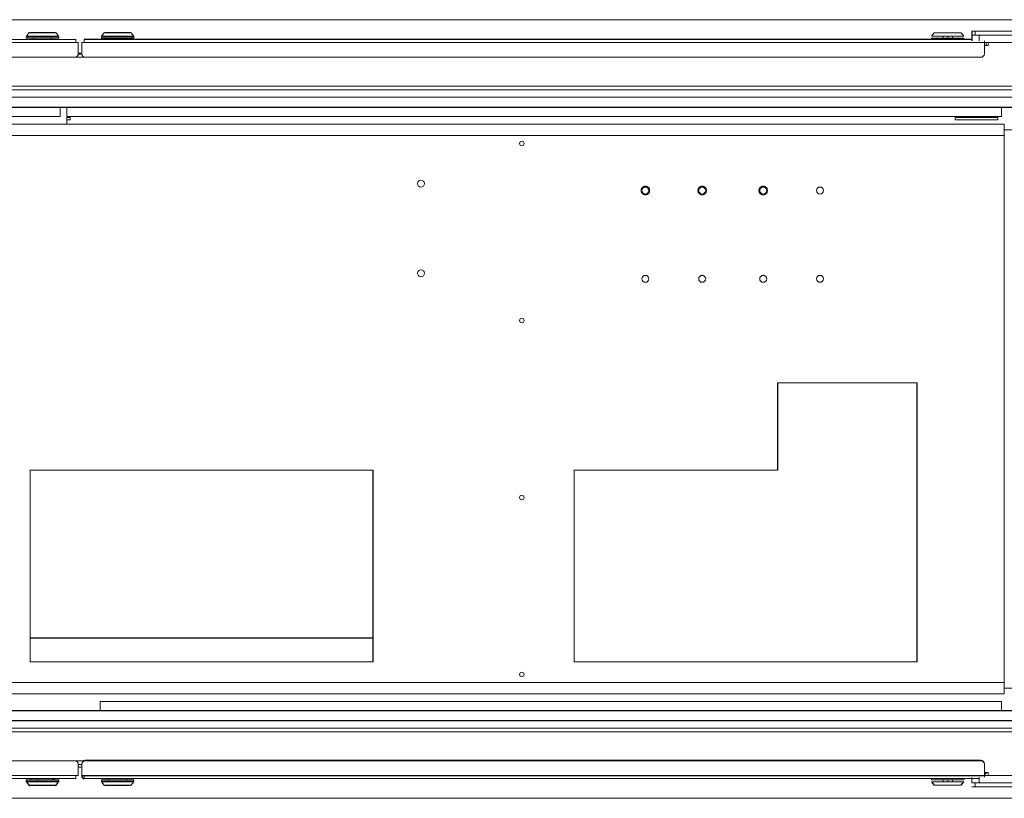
# Paper-space layout '_Bottom' of a CAD drawing. Header units: millimetres. Extents: x -1506 to 1507, y -634 to 605.
# Tile 17 of 33: x -52 to 795, y -335 to 335. Entities that reach past the tile are written whole.
import ezdxf

# ---------------------------------------------------------------- set-up
doc = ezdxf.new("R2010")
doc.units = ezdxf.units.MM

psp = doc.layouts.new('_Bottom')

# ---------------------------------------------------------------- linework, layer by layer
at = {"color": 144, "linetype": 'Continuous', "lineweight": 18}
for p, q in [((-812.8, 335), (812.8, 335)), ((-44.04, 323.72), (-46.15, 320.7)), ((-44.04, 323.72), (-20.62, 323.72)), ((-43.47, 324.02), (-21.2, 324.02)), ((-18.51, 320.7), (-20.62, 323.72)), ((20.62, 323.72), (18.52, 320.72)), ((44.04, 323.72), (20.62, 323.72)), ((21.2, 324.02), (43.47, 324.02)), ((22.18, 324.02), (22.48, 323.72)), ((42.18, 323.72), (42.48, 324.02)), ((46.14, 320.72), (44.04, 323.72)), ((734.62, 323.72), (732.51, 320.7)), ((734.62, 323.72), (758.04, 323.72)), ((760.15, 320.7), (758.04, 323.72)), ((767.07, 325), (1063.07, 325)), ((770.07, 321.82), (770.07, 325)), ((-1.5, 315.5), (-777.85, 315.5)), ((-773.42, 318.02), (-3.6, 318.02)), ((-46.33, 320.13), (-46.33, 319.02)), ((-46.33, 319.02), (-18.33, 319.02)), ((-46.15, 320.71), (-18.51, 320.71)), ((-18.33, 319.02), (-18.33, 320.13)), ((-3.6, 315.5), (-3.6, 318.02)), ((-1.5, 315.5), (-1.5, 305.59)), ((1.5, 315.5), (777.85, 315.5)), ((1.5, 315.5), (1.5, 305.59)), ((3.6, 315.5), (3.6, 318.02)), ((18.34, 320.16), (18.33, 319.02)), ((18.33, 319.02), (18.33, 318.02)), ((46.33, 319.02), (18.33, 319.02)), ((22.33, 318.02), (22.33, 318.9)), ((27.93, 318.02), (27.93, 318.72)), ((46.33, 319.02), (46.32, 320.16)), ((46.33, 318.02), (46.33, 319.02)), ((732.33, 319.02), (732.33, 318.02)), ((760.33, 319.02), (732.33, 319.02)), ((732.51, 320.71), (760.15, 320.71)), ((742.28, 319.02), (742.28, 320.71)), ((746.33, 319.02), (746.33, 320.71)), ((750.38, 319.02), (750.38, 320.71)), ((760.33, 318.02), (760.33, 319.02)), ((767.07, 321.82), (1063.07, 321.82)), ((773.42, 316.66), (773.42, 321.82)), ((777.85, 305.59), (777.85, 316.66)), ((777.85, 315.47), (1063.07, 315.47)), ((779.35, 315.47), (779.35, 312.67)), ((-1.52, 305.22), (1.52, 305.22)), ((0.55, 306.22), (-1.5, 306.22)), ((777.85, 312.67), (781, 312.67)), ((781, 312.67), (781, 313.17)), ((-774.85, 302.64), (-4.5, 302.64)), ((4.02, 302.67), (-4.02, 302.67)), ((774.85, 302.64), (4.5, 302.64)), ((-1062.83, 274.67), (1062.83, 274.67)), ((1054.83, 277.85), (-1054.82, 277.85)), ((-1060.83, 268.32), (1060.83, 268.32)), ((-17.21, 251.8), (-17.21, 259.67)), ((-11.45, 251.8), (-11.45, 259.67)), ((792.5, 251.8), (792.5, 259.67)), ((-792.5, 251.8), (-17.21, 251.8)), ((-11.5, 248.75), (-11.5, 245)), ((792.5, 251.8), (-11.45, 251.8)), ((-8.45, 250.8), (-11.45, 250.8)), ((-11.45, 250.8), (-11.45, 248.75)), ((-11.45, 248.75), (-8.45, 248.75)), ((-8.45, 248.75), (-8.45, 250.8)), ((752.85, 250.8), (752.85, 248.75)), ((752.85, 250.8), (789.5, 250.8)), ((752.85, 248.75), (789.5, 248.75)), ((789.5, 248.75), (789.5, 250.8)), ((795, 245), (-795, 245)), ((795, -245), (795, 245)), ((815.47, 240.24), (795, 240.24)), ((-795, 235.48), (795, 235.48)), ((720, 22.5), (600, 22.5)), ((252, -52.5), (-43, -52.5)), ((-43, -52.5), (-43, -217.5)), ((600, -52.5), (425, -52.5)), ((425, -52.5), (425, -217.5)), ((-43, -217.5), (252, -217.5)), ((425, -217.5), (720, -217.5)), ((-795, -235.47), (795, -235.47)), ((795, -245), (-795, -245)), ((815.47, -240.24), (795, -240.24)), ((17.21, -251.8), (17.21, -259.67)), ((792.5, -251.8), (17.21, -251.8)), ((792.5, -251.8), (792.5, -259.67)), ((1062.83, -274.67), (-1062.83, -274.67)), ((-1054.82, -277.85), (1054.83, -277.85)), ((-774.85, -302.64), (-4.5, -302.64)), ((-4.02, -302.67), (3, -302.67)), ((774.85, -302.28), (4.5, -302.28)), ((774.85, -302.64), (4.5, -302.64)), ((-1.5, -315.5), (-1.5, -305.59)), ((1.5, -305.84), (-1.5, -305.84)), ((1.5, -308.23), (-1.5, -308.23)), ((1.5, -315.5), (1.5, -305.59)), ((777.85, -305.59), (777.85, -316.66)), ((777.85, -314.91), (780.01, -312.67)), ((781, -312.67), (777.85, -312.67)), ((781, -313.17), (781, -312.67)), ((-1.5, -315.5), (-777.85, -315.5)), ((-773.42, -318.02), (-3.6, -318.02)), ((-46.33, -319.02), (-46.32, -320.16)), ((-18.33, -319.02), (-46.33, -319.02)), ((-42.43, -319.02), (-42.43, -318.02)), ((-36.94, -319.02), (-36.94, -318.02)), ((-23.33, -319.02), (-23.33, -318.02)), ((-18.34, -320.16), (-18.33, -319.02)), ((-3.6, -315.5), (-3.6, -318.02)), ((3.6, -315.5), (3.6, -318.02)), ((773.42, -318.02), (3.6, -318.02)), ((18.33, -319.02), (18.33, -320.13)), ((46.33, -319.02), (18.33, -319.02)), ((18.51, -320.7), (20.62, -323.72)), ((46.15, -320.71), (18.51, -320.71)), ((44.04, -323.72), (46.15, -320.7)), ((46.33, -320.13), (46.33, -319.02)), ((732.33, -318.02), (732.33, -319.02)), ((732.33, -319.02), (760.33, -319.02)), ((760.15, -320.71), (732.51, -320.71)), ((742.28, -319.02), (742.28, -320.71)), ((746.33, -319.02), (746.33, -320.71)), ((750.38, -319.02), (750.38, -320.71)), ((760.33, -319.02), (760.33, -318.02)), ((767.07, -316.98), (767.07, -321.82)), ((767.07, -321.82), (1063.07, -321.82)), ((770.07, -321.82), (770.07, -325)), ((773.42, -316.66), (773.42, -321.82)), ((1063.07, -315.47), (777.85, -315.47)), ((-44.04, -323.72), (-20.62, -323.72)), ((-21.2, -324.02), (-43.47, -324.02)), ((44.04, -323.72), (20.62, -323.72)), ((43.47, -324.02), (21.2, -324.02)), ((23.63, -323.72), (23.33, -324.02)), ((41.33, -324.02), (41.03, -323.72)), ((758.04, -323.72), (734.62, -323.72)), ((767.07, -325), (1063.07, -325)), ((1063, -335), (-1063, -335))]:
    psp.add_line(p, q, dxfattribs=at)
at = {"color": 7, "linetype": 'Continuous', "lineweight": 25}
for p, q in [((767.07, 325), (767.07, 316.66)), ((-40.13, 320.71), (-40.13, 320.13)), ((-40.13, 319.02), (-40.13, 318.02)), ((-24.53, 320.13), (-24.53, 320.71)), ((-24.53, 318.02), (-24.53, 319.02)), ((767.07, 318.02), (3.6, 318.02)), ((46.32, 320.16), (18.34, 320.16)), ((18.52, 320.72), (46.14, 320.72)), ((-1060.83, 259.67), (1060.83, 259.67)), ((600, 22.5), (600, -52.5)), ((720, -217.5), (720, 22.5)), ((252, -217.5), (252, -52.5)), ((252, -197.07), (-43, -197.07)), ((1060.83, -259.67), (-1060.83, -259.67)), ((1060.83, -268.32), (-1060.83, -268.32)), ((-46.32, -320.16), (-18.34, -320.16)), ((-46.14, -320.72), (-44.04, -323.72)), ((-18.52, -320.72), (-46.14, -320.72)), ((-22.33, -319.02), (-22.33, -318.02)), ((-20.62, -323.72), (-18.52, -320.72)), ((1.5, -315.5), (777.85, -315.5)), ((24.53, -318.02), (24.53, -319.02)), ((24.53, -320.13), (24.53, -320.71)), ((40.13, -319.02), (40.13, -318.02)), ((40.13, -320.71), (40.13, -320.13)), ((732.51, -320.7), (734.62, -323.72)), ((758.04, -323.72), (760.15, -320.7))]:
    psp.add_line(p, q, dxfattribs=at)
at = {"color": 144, "linetype": 'Continuous', "lineweight": 18, "flags": 128}
psp.add_lwpolyline([(781.51, 315.38), (781.14, 315.37), (780.69, 315.38)], dxfattribs=at)
at = {"color": 144, "linetype": 'Continuous', "lineweight": 18}
for centre, radius in [((380, 228.48), 2), ((293.24, 194), 3), ((486.28, 188), 3), ((535.15, 188), 3), ((587.63, 188), 3), ((636.5, 188), 3), ((293.24, 116.83), 3), ((486.28, 112), 3), ((535.15, 112), 3), ((587.63, 112), 3), ((636.5, 112), 3), ((380, 76.16), 2), ((380, -76.16), 2), ((380, -228.47), 2)]:
    psp.add_circle(centre, radius, dxfattribs=at)
for centre, radius, start, end in [((19.34, 320.15), 1, 145, 179.5), ((45.32, 320.15), 1, 0.5, 35), ((780.42, 317.37), 2, 251.13307, 288.86693), ((786, 313.17), 5, 152.61289, 180), ((-4.48, 305.61), 2.98, 269.56481, 359.55809), ((4.48, 305.61), 2.98, 180.44191, 270.43519), ((774.87, 305.61), 2.98, 269.56481, 359.55809), ((-4.48, -305.61), 2.98, 0.44191, 90.43519), ((4.48, -305.26), 2.98, 89.56481, 179.55809), ((4.48, -305.61), 2.98, 89.56481, 179.55809), ((774.87, -305.26), 2.98, 0.44191, 90.43519), ((774.87, -305.61), 2.98, 0.44191, 90.43519), ((786, -313.17), 5, 180, 207.38711)]:
    psp.add_arc(centre, radius, start, end, dxfattribs=at)
at = {"color": 7, "linetype": 'Continuous', "lineweight": 25}
for centre, radius, start, end in [((-45.32, -320.15), 1, 180.5, 215), ((-19.34, -320.15), 1, 325, 359.5), ((3.6, -315.92), 2.1, 168.48384, 270), ((3.6, -315.92), 0.05, 90, 270), ((-43.47, -323.32), 0.7, 215, 270), ((-21.2, -323.32), 0.7, 270, 325)]:
    psp.add_arc(centre, radius, start, end, dxfattribs=at)
at = {"color": 144, "linetype": 'Continuous', "lineweight": 18}
for points, knots in [([(-18.33, 320.13), (-18.33, 320.13), (-18.7, 320.13), (-20.1, 320.13), (-21.14, 320.13), (-23.73, 320.13), (-25.28, 320.13), (-28.67, 320.13), (-30.5, 320.13), (-34.16, 320.13), (-36, 320.13), (-39.38, 320.13), (-40.94, 320.13), (-43.53, 320.13), (-44.57, 320.13), (-45.97, 320.13), (-46.33, 320.13), (-46.33, 320.13)], [0, 0, 0, 0, 0.125, 0.125, 0.25, 0.25, 0.375, 0.375, 0.5, 0.5, 0.625, 0.625, 0.75, 0.75, 0.875, 0.875, 1, 1, 1, 1]), ([(22.33, 318.9), (22.88, 318.87), (23.65, 318.84), (25.56, 318.78), (26.7, 318.75), (27.93, 318.72)], [0, 0, 0, 0, 0.5, 0.5, 1, 1, 1, 1]), ([(486.28, 191.69), (486.21, 191.69), (486.08, 191.69), (485.88, 191.67), (485.68, 191.64), (485.49, 191.61), (485.29, 191.56), (485.1, 191.5), (484.86, 191.41), (484.57, 191.28), (484.25, 191.09), (483.94, 190.87), (483.57, 190.53), (483.17, 190.04), (482.83, 189.38), (482.63, 188.7), (482.56, 188), (482.63, 187.3), (482.83, 186.62), (483.17, 185.96), (483.57, 185.47), (483.94, 185.13), (484.25, 184.91), (484.57, 184.72), (484.91, 184.57), (485.24, 184.45), (485.58, 184.37), (485.93, 184.32), (486.16, 184.31), (486.28, 184.31)], [0, 0, 0, 0, 0.017277, 0.03443, 0.05151, 0.068566, 0.085649, 0.10281, 0.120098, 0.152252, 0.184451, 0.217289, 0.250174, 0.315809, 0.38008, 0.440024, 0.500014, 0.559959, 0.619949, 0.68422, 0.749855, 0.782693, 0.815578, 0.847732, 0.879931, 0.910075, 0.939954, 0.969839, 1, 1, 1, 1]), ([(486.28, 184.31), (486.34, 184.31), (486.47, 184.31), (486.67, 184.33), (486.87, 184.36), (487.06, 184.39), (487.26, 184.44), (487.45, 184.5), (487.69, 184.59), (487.98, 184.72), (488.3, 184.91), (488.61, 185.13), (488.98, 185.47), (489.38, 185.96), (489.72, 186.62), (489.92, 187.3), (489.99, 188), (489.92, 188.7), (489.72, 189.38), (489.38, 190.04), (488.98, 190.53), (488.61, 190.87), (488.3, 191.09), (487.98, 191.28), (487.64, 191.43), (487.31, 191.55), (486.97, 191.63), (486.62, 191.68), (486.39, 191.69), (486.28, 191.69)], [0, 0, 0, 0, 0.017277, 0.03443, 0.05151, 0.068566, 0.085649, 0.10281, 0.120098, 0.152252, 0.184451, 0.217289, 0.250174, 0.315809, 0.38008, 0.440024, 0.500014, 0.559959, 0.619949, 0.68422, 0.749855, 0.782693, 0.815578, 0.847732, 0.879931, 0.910075, 0.939954, 0.969839, 1, 1, 1, 1]), ([(535.15, 191.69), (535.08, 191.69), (534.95, 191.69), (534.75, 191.67), (534.56, 191.64), (534.36, 191.61), (534.17, 191.56), (533.98, 191.5), (533.74, 191.41), (533.45, 191.28), (533.13, 191.09), (532.82, 190.87), (532.44, 190.53), (532.04, 190.04), (531.7, 189.38), (531.5, 188.7), (531.44, 188), (531.5, 187.3), (531.7, 186.62), (532.04, 185.96), (532.44, 185.47), (532.82, 185.13), (533.12, 184.91), (533.45, 184.72), (533.78, 184.57), (534.12, 184.45), (534.46, 184.37), (534.8, 184.32), (535.03, 184.31), (535.15, 184.31)], [0, 0, 0, 0, 0.017277, 0.03443, 0.05151, 0.068566, 0.085649, 0.10281, 0.120098, 0.152252, 0.184451, 0.217289, 0.250174, 0.315809, 0.38008, 0.440024, 0.500014, 0.559959, 0.619949, 0.68422, 0.749855, 0.782693, 0.815578, 0.847732, 0.879931, 0.910075, 0.939954, 0.969839, 1, 1, 1, 1]), ([(535.15, 184.31), (535.22, 184.31), (535.35, 184.31), (535.55, 184.33), (535.74, 184.36), (535.94, 184.39), (536.13, 184.44), (536.32, 184.5), (536.56, 184.59), (536.85, 184.72), (537.17, 184.91), (537.48, 185.13), (537.86, 185.47), (538.26, 185.96), (538.6, 186.62), (538.8, 187.3), (538.86, 188), (538.8, 188.7), (538.6, 189.38), (538.26, 190.04), (537.86, 190.53), (537.48, 190.87), (537.18, 191.09), (536.85, 191.28), (536.52, 191.43), (536.18, 191.55), (535.84, 191.63), (535.5, 191.68), (535.27, 191.69), (535.15, 191.69)], [0, 0, 0, 0, 0.0172769, 0.0344302, 0.0515097, 0.0685658, 0.085649, 0.1028097, 0.1200975, 0.1522516, 0.1844511, 0.2172894, 0.2501741, 0.3158091, 0.3800802, 0.4400244, 0.5000144, 0.5599587, 0.6199487, 0.6842198, 0.7498548, 0.7826931, 0.8155778, 0.8477318, 0.8799314, 0.9100752, 0.9399544, 0.9698393, 1, 1, 1, 1]), ([(587.63, 191.69), (587.56, 191.69), (587.43, 191.69), (587.23, 191.67), (587.03, 191.64), (586.84, 191.61), (586.64, 191.56), (586.45, 191.5), (586.21, 191.41), (585.92, 191.28), (585.6, 191.09), (585.29, 190.87), (584.92, 190.53), (584.52, 190.04), (584.18, 189.38), (583.98, 188.7), (583.91, 188), (583.98, 187.3), (584.18, 186.62), (584.52, 185.96), (584.92, 185.47), (585.29, 185.13), (585.6, 184.91), (585.92, 184.72), (586.26, 184.57), (586.59, 184.45), (586.93, 184.37), (587.28, 184.32), (587.51, 184.31), (587.63, 184.31)], [0, 0, 0, 0, 0.017277, 0.03443, 0.05151, 0.068566, 0.085649, 0.10281, 0.120098, 0.152252, 0.184451, 0.217289, 0.250174, 0.315809, 0.38008, 0.440024, 0.500014, 0.559959, 0.619949, 0.68422, 0.749855, 0.782693, 0.815578, 0.847732, 0.879931, 0.910075, 0.939954, 0.969839, 1, 1, 1, 1]), ([(587.63, 184.31), (587.69, 184.31), (587.82, 184.31), (588.02, 184.33), (588.22, 184.36), (588.41, 184.39), (588.61, 184.44), (588.8, 184.5), (589.04, 184.59), (589.33, 184.72), (589.65, 184.91), (589.96, 185.13), (590.33, 185.47), (590.73, 185.96), (591.07, 186.62), (591.27, 187.3), (591.34, 188), (591.27, 188.7), (591.07, 189.38), (590.73, 190.04), (590.33, 190.53), (589.96, 190.87), (589.65, 191.09), (589.33, 191.28), (588.99, 191.43), (588.66, 191.55), (588.32, 191.63), (587.97, 191.68), (587.74, 191.69), (587.63, 191.69)], [0, 0, 0, 0, 0.0172769, 0.0344302, 0.0515097, 0.0685658, 0.085649, 0.1028097, 0.1200975, 0.1522516, 0.1844511, 0.2172894, 0.2501741, 0.3158091, 0.3800802, 0.4400244, 0.5000144, 0.5599587, 0.6199487, 0.6842198, 0.7498548, 0.7826931, 0.8155778, 0.8477318, 0.8799314, 0.9100752, 0.9399544, 0.9698393, 1, 1, 1, 1]), ([(18.33, -320.13), (18.33, -320.13), (18.7, -320.13), (20.1, -320.13), (21.14, -320.13), (23.73, -320.13), (25.28, -320.13), (28.67, -320.13), (30.5, -320.13), (34.16, -320.13), (36, -320.13), (39.38, -320.13), (40.94, -320.13), (43.53, -320.13), (44.57, -320.13), (45.97, -320.13), (46.33, -320.13), (46.33, -320.13)], [0, 0, 0, 0, 0.125, 0.125, 0.25, 0.25, 0.375, 0.375, 0.5, 0.5, 0.625, 0.625, 0.75, 0.75, 0.875, 0.875, 1, 1, 1, 1])]:
    psp.add_open_spline(points, degree=3, knots=knots, dxfattribs=at)

doc.saveas('drawing.dxf')
